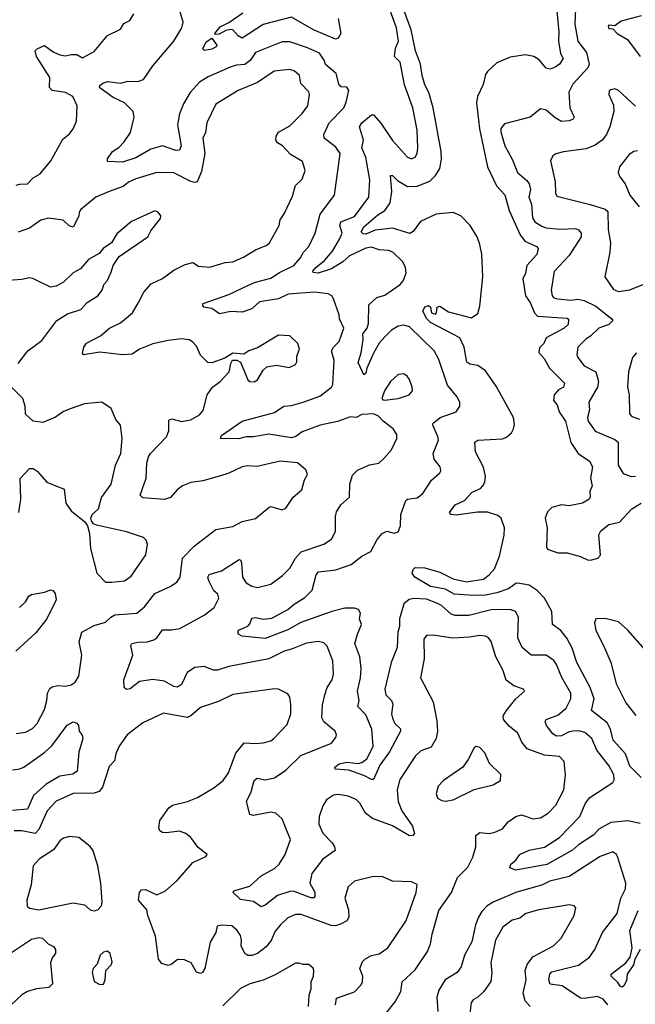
# Model space of a CAD drawing. Extents: x 1892934 to 2008621, y 567149 to 683290.
# Tile 130 of 256: x 1920764 to 1924004, y 643167 to 648348. Entities that reach past the tile are written whole.
import ezdxf

# ---------------------------------------------------------------- set-up
doc = ezdxf.new("R2010")
doc.units = 0

msp = doc.modelspace()

# ---------------------------------------------------------------- linework, layer by layer
at = {"layer": '0CON20XD'}
for points in [[(1924035, 644359.7), (1923975, 644420), (1923951.6, 644485), (1923887.2, 644557.2), (1923873.8, 644615), (1923855, 644647.5), (1923772.3, 644712.3), (1923786.7, 644775), (1923765.2, 644835), (1923696.1, 644965), (1923671.1, 645041.1), (1923643.3, 645093.3), (1923611.2, 645135), (1923567.5, 645165), (1923563.5, 645235), (1923525.3, 645305), (1923486.9, 645345), (1923445, 645373), (1923385, 645382.4), (1923375, 645381.1), (1923336.8, 645353.2), (1923275, 645332.5), (1923215, 645320.9), (1923155, 645318), (1923050, 645325), (1923005, 645351.6), (1922925, 645365.2), (1922843.8, 645415), (1922828.8, 645435), (1922834.2, 645455), (1922844.1, 645465.9), (1922895, 645463.5), (1922975, 645440.9), (1923045, 645405.2), (1923115, 645391), (1923205, 645404.4), (1923235, 645426.4), (1923262, 645458), (1923288.6, 645525), (1923313.3, 645635), (1923314.8, 645675), (1923297.5, 645725), (1923279.4, 645739.4), (1923225, 645756.6), (1923173, 645757), (1923060.9, 645740.9), (1923035, 645744.4), (1923026, 645755), (1923055.6, 645795), (1923105, 645817.8), (1923145, 645861.8), (1923188.1, 645881.9), (1923201.9, 645895), (1923211.1, 645915), (1923214.5, 645945), (1923204.2, 645994.2), (1923161.9, 646075), (1923158.9, 646125), (1923174.7, 646135.3), (1923305, 646142.5), (1923325, 646151.5), (1923351.5, 646175), (1923362.9, 646195), (1923368.5, 646218.5), (1923361.8, 646255), (1923270.8, 646420.8), (1923215, 646500), (1923175, 646528.9), (1923133.3, 646535), (1923116.1, 646546.1), (1923102.3, 646625), (1923079.4, 646675), (1922926.5, 646755), (1922906.2, 646775), (1922884.5, 646815), (1922895, 646837.1), (1922915, 646844), (1922925.7, 646835.7), (1922930.5, 646805), (1922951.2, 646798.8), (1922957.9, 646805), (1922961.4, 646835), (1922975, 646840.5), (1923020.3, 646810.3), (1923140.6, 646779.4), (1923175, 646802.5), (1923185, 646841.2), (1923201.8, 646995), (1923195.2, 647114.8), (1923185.5, 647165.5), (1923171.2, 647205), (1923134.8, 647264.8), (1923085, 647317.1), (1923045, 647333.1), (1922955, 647325.7), (1922873, 647287), (1922835, 647234.5), (1922817.4, 647222.6), (1922725, 647251), (1922635, 647241.1), (1922585, 647220.2), (1922571.8, 647221.8), (1922561.5, 647231.5), (1922575, 647258.3), (1922647.8, 647322.2), (1922685.3, 647345), (1922713.7, 647385), (1922722.7, 647445), (1922715, 647528.8), (1922725, 647529.4), (1922752.2, 647502.2), (1922805, 647471.1), (1922855, 647471.9), (1922921.9, 647498.1), (1922952.2, 647527.8), (1922974.7, 647565), (1922984.3, 647615), (1922981.3, 647655), (1922939.3, 647885), (1922917.3, 647965), (1922896.6, 648005), (1922881, 648055), (1922873.6, 648115), (1922847, 648185), (1922824.5, 648295), (1922731.9, 648545)], [(1922045.6, 645194.4), (1922091.1, 645198.9), (1922175, 645244.6), (1922207.5, 645272.5), (1922265, 645308.2), (1922303.7, 645346.3), (1922323.7, 645426.3), (1922336.7, 645443.3), (1922426.7, 645453.3), (1922508.6, 645481.4), (1922565, 645525.6), (1922610.9, 645549.1), (1922645, 645613.3), (1922672, 645645), (1922695, 645657.3), (1922735, 645646.2), (1922755.9, 645654.1), (1922767.9, 645685), (1922770, 645745), (1922795, 645818.8), (1922804.5, 645825.5), (1922855, 645833.1), (1922885, 645855.8), (1922931.4, 645925), (1922975.5, 645964.5), (1922980, 645975), (1922975.7, 645995), (1922945.5, 646035.5), (1922940, 646065), (1922966.9, 646135), (1922964.6, 646155), (1922938.5, 646215), (1922940, 646225), (1922975.8, 646254.2), (1923060, 646285), (1923079.2, 646315), (1923080.8, 646335), (1923064.4, 646365), (1923015.2, 646425.2), (1922970.4, 646560.4), (1922945.5, 646605), (1922815, 646732.7), (1922785, 646740.3), (1922755, 646735.7), (1922721.1, 646715), (1922685, 646680.3), (1922655, 646645.4), (1922626.5, 646593.5), (1922590, 646515), (1922585, 646487.5), (1922575, 646478.8), (1922544.4, 646545), (1922560.4, 646595), (1922571.5, 646665), (1922569.8, 646695), (1922591.8, 646725), (1922599.8, 646750.2), (1922601.3, 646848.7), (1922643.9, 646886.1), (1922685, 646899.2), (1922765.6, 646955), (1922781.8, 646975), (1922797.3, 647015), (1922794.5, 647045), (1922780, 647075), (1922726.9, 647125), (1922705, 647133.3), (1922655, 647137.9), (1922615, 647152), (1922585, 647145.9), (1922500, 647105), (1922465, 647074.7), (1922405, 647037.3), (1922334.6, 647014.6), (1922307.5, 647017.5), (1922306.9, 647025), (1922321.8, 647045), (1922368.5, 647081.5), (1922409.3, 647130.7), (1922446.8, 647193.2), (1922460, 647225), (1922447.9, 647265), (1922454.4, 647285), (1922525, 647312.7), (1922601.1, 647415), (1922606.8, 647505), (1922585.9, 647625), (1922564.5, 647675), (1922572.7, 647715), (1922551.8, 647785), (1922563.6, 647805), (1922615, 647847.8), (1922625, 647848.1), (1922664.7, 647804.7), (1922725, 647712.5), (1922805, 647624.4), (1922825, 647615.7), (1922845, 647624.2), (1922855.4, 647644.6), (1922859.5, 647675), (1922855, 647767.5), (1922832.8, 647885), (1922788.2, 648005), (1922766.6, 648125), (1922736.7, 648155), (1922741, 648199), (1922758, 648235), (1922747, 648305), (1922688.6, 648465)], [(1920745, 647476.9), (1920765, 647483.8), (1920805.4, 647484.6), (1920835, 647517.1), (1920871.9, 647538.1), (1920928.1, 647605), (1920990, 647720), (1921025, 647747.1), (1921045.8, 647775), (1921062.5, 647815), (1921066.4, 647895), (1921043.1, 647945), (1921005, 647966.1), (1920935, 647976.4), (1920920.9, 647990.9), (1920921.8, 648045), (1920852.2, 648155), (1920845.6, 648185), (1920855.6, 648195), (1920895, 648213.2), (1920939.4, 648179.4), (1920975, 648163.1), (1921005, 648157.9), (1921035, 648165.5), (1921064.6, 648164.6), (1921095, 648148.1), (1921155, 648180.6), (1921225, 648265.6), (1921295, 648299.4), (1921312.2, 648327.8), (1921343.3, 648345), (1921365, 648380)], [(1922255, 646335.4), (1922343.2, 646366.8), (1922404.3, 646415), (1922411.7, 646428.3), (1922419, 646555), (1922404.8, 646605.2), (1922415, 646624.5), (1922445.4, 646655), (1922468.8, 646725), (1922446.2, 646775), (1922445.4, 646795.4), (1922415, 646880), (1922406, 646895), (1922386.7, 646905), (1922315, 646914.7), (1922176.2, 646903.8), (1922125, 646879.3), (1922025, 646863.5), (1921985, 646827.7), (1921935, 646809.6), (1921875, 646813.6), (1921815, 646801.4), (1921775, 646828.6), (1921733.3, 646835), (1921726.7, 646845), (1921730, 646855), (1921865, 646902.1), (1921968.5, 646951.5), (1922005, 646967.6), (1922085, 646987.4), (1922131.8, 647018.2), (1922205.8, 647055), (1922242, 647095), (1922256.8, 647125), (1922286, 647155), (1922318.2, 647225), (1922345, 647325.8), (1922420, 647425), (1922449.6, 647645), (1922427, 647677), (1922365.6, 647725), (1922363.6, 647745), (1922393.1, 647805), (1922468.9, 647885), (1922482.7, 647915), (1922495.7, 647975), (1922485, 647993.8), (1922455, 647994.4), (1922445, 648003.8), (1922428.5, 648065), (1922373.2, 648113.2), (1922366.5, 648135), (1922342, 648172), (1922278.8, 648201.2), (1922185, 648232.8), (1922145, 648232.2), (1922005, 648175.4), (1921975.8, 648134.2), (1921948.1, 648111.9), (1921905, 648109), (1921870.9, 648099.1), (1921755, 648048.5), (1921709.5, 648020.5), (1921660.9, 647965), (1921625.9, 647905), (1921605, 647853.3), (1921593.6, 647795), (1921613.3, 647685), (1921605, 647661.4), (1921585, 647660.4), (1921515, 647684.1), (1921453.7, 647666.3), (1921375, 647622.3), (1921305, 647598.2), (1921225, 647602.5), (1921225, 647616.7), (1921252.9, 647655), (1921285, 647675.5), (1921313.6, 647705), (1921347.5, 647755), (1921365.5, 647835), (1921360, 647865), (1921315, 647910.6), (1921255, 647939.6), (1921191.9, 647985), (1921183.3, 647995), (1921185, 648002.5), (1921200.8, 648015), (1921225, 648022.5), (1921294.7, 648015.3), (1921334.7, 648025.3), (1921385, 648022.6), (1921415, 648033.8), (1921463.9, 648106.1), (1921575, 648235.7), (1921616.4, 648305), (1921623.3, 648335), (1921607.3, 648395)], [(1922440.3, 648355), (1922453.5, 648275), (1922438.9, 648251.1), (1922425, 648245.7), (1922310, 648295), (1922195, 648360.9), (1922045, 648322.6), (1921935, 648250.8), (1921912.9, 648262.9), (1921885, 648294.7), (1921875, 648296.9), (1921848, 648292), (1921812.7, 648272.7), (1921795, 648270), (1921790, 648275), (1921819.4, 648310.6), (1921865, 648333.8), (1921937.8, 648385)], [(1923591.3, 648395), (1923600.8, 648285), (1923598.5, 648235), (1923610.1, 648170.1), (1923623.3, 648145), (1923604.5, 648115), (1923582, 648098), (1923555, 648087.9), (1923535, 648093.8), (1923496.7, 648136.7), (1923470, 648155), (1923425, 648164), (1923345, 648150.9), (1923275, 648122), (1923225, 648076.2), (1923215, 648060), (1923202.2, 648007.8), (1923173.8, 647945), (1923168.3, 647911.7), (1923183.7, 647775), (1923225.5, 647574.5), (1923273.8, 647475), (1923316.8, 647426.8), (1923340, 647345), (1923397.1, 647217.1), (1923422.6, 647182.6), (1923482.9, 647155), (1923491.8, 647145), (1923485, 647113.5), (1923432.5, 647055), (1923424.8, 647015), (1923411.5, 646985), (1923425.3, 646895.3), (1923449.6, 646859.6), (1923473.1, 646805), (1923488.4, 646788.4), (1923645, 646778.5), (1923652.7, 646772.7), (1923649.5, 646745), (1923628.8, 646725), (1923533.6, 646675), (1923521.9, 646645), (1923498.7, 646621.3), (1923495, 646597.5), (1923523.3, 646565), (1923552.1, 646515), (1923630.4, 646435), (1923626.2, 646415), (1923599, 646401), (1923576.2, 646375), (1923572.6, 646345), (1923592.5, 646322.5), (1923603.1, 646285), (1923636.2, 646235), (1923664, 646124), (1923702.9, 646065), (1923763.3, 646025), (1923778.7, 645995), (1923768.2, 645935), (1923776.6, 645895), (1923764.6, 645865), (1923765.6, 645835), (1923760, 645825), (1923725.4, 645804.6), (1923655, 645790.8), (1923615, 645794.6), (1923565, 645780.9), (1923541.4, 645758.6), (1923528.9, 645725), (1923538.9, 645675), (1923536.7, 645575), (1923542.3, 645562.3), (1923595, 645543.4), (1923645, 645543.5), (1923715, 645523.6), (1923755, 645504.6), (1923774.5, 645505.5), (1923805.7, 645514.3), (1923820, 645530), (1923812.2, 645637.8), (1923821.8, 645658.2), (1923865, 645691.1), (1923920.6, 645705), (1923985.3, 645774.7), (1924035, 645803.6)], [(1923689.1, 648405), (1923685.4, 648325), (1923701.2, 648235), (1923747.5, 648175), (1923760, 648115), (1923753.1, 648095), (1923675, 648009.2), (1923653, 647967), (1923658.9, 647885), (1923682.5, 647835), (1923676.2, 647825), (1923655, 647816.9), (1923615, 647812.2), (1923581.4, 647831.4), (1923535, 647872.2), (1923505, 647879.2), (1923450, 647835), (1923315, 647800), (1923295, 647776.7), (1923295, 647757.5), (1923317.5, 647685), (1923355.3, 647615.3), (1923384.1, 647544.1), (1923433.1, 647503.1), (1923444.6, 647485), (1923451.8, 647455), (1923442.4, 647415), (1923458, 647378), (1923462.6, 647305), (1923474.6, 647285), (1923511.1, 647261.1), (1923535, 647253.8), (1923606.1, 647246.1), (1923689.6, 647249.6), (1923705, 647242.9), (1923718.1, 647225), (1923718.6, 647205), (1923655, 647107.8), (1923576.9, 647023.1), (1923561.3, 646925), (1923566.4, 646895), (1923575, 646884.6), (1923595, 646879.3), (1923665, 646873.3), (1923701.6, 646878.4), (1923735, 646871.4), (1923795, 646841.7), (1923880.8, 646775), (1923885.5, 646765.5), (1923864.2, 646745), (1923811.5, 646725), (1923767.8, 646682.2), (1923745, 646669.6), (1923701.4, 646625), (1923695.5, 646585.5), (1923700.5, 646570.5), (1923735, 646527.8), (1923795, 646495.7), (1923810, 646445), (1923804.5, 646415.5), (1923759.4, 646335), (1923762.1, 646295), (1923752.1, 646255), (1923755.9, 646235), (1923792.3, 646182.3), (1923895, 646139.7), (1923912.9, 646125), (1923914.1, 646004.1), (1923940, 645960), (1923982.5, 645945), (1924005, 645947.1)], [(1924035, 648368.1), (1923929.1, 648340.9), (1923895, 648316.7), (1923865, 648320), (1923860, 648315), (1923865, 648302.5), (1923885, 648300), (1923907.5, 648275), (1923962.5, 648245), (1924030, 648155)], [(1921736.2, 648186.2), (1921726.7, 648195), (1921745, 648232.5), (1921775, 648251.2), (1921802, 648215), (1921798, 648205), (1921775, 648193.3), (1921736.2, 648186.2)], [(1920745, 644592.7), (1920795, 644598.6), (1920831.2, 644618.8), (1920855.6, 644645), (1920895, 644718), (1920907.3, 644765), (1920910, 644805), (1920921.9, 644828.1), (1920935, 644837.9), (1920965, 644844.6), (1921005, 644841.8), (1921035, 644848.1), (1921055, 644862.5), (1921075.4, 644894.6), (1921090.8, 645005), (1921077.1, 645075), (1921091.2, 645125), (1921155, 645160.4), (1921215, 645178.2), (1921242.5, 645205), (1921265, 645217.1), (1921380, 645225), (1921421.2, 645258.8), (1921475, 645328.8), (1921555, 645365.7), (1921590.7, 645389.3), (1921607.8, 645415), (1921621.2, 645515), (1921682.6, 645577.4), (1921796.2, 645665), (1921885, 645681.5), (1921935, 645707.8), (1922005, 645724.4), (1922075, 645782), (1922085.9, 645785.9), (1922145, 645770), (1922165, 645777.5), (1922203.3, 645835), (1922249.2, 645875), (1922262.4, 645927.6), (1922278, 645955), (1922269.5, 645979.5), (1922225, 646017.1), (1922135, 646025.6), (1922013.4, 645996.6), (1921965, 646000), (1921935, 645995.5), (1921865, 645961.9), (1921815, 645945.6), (1921727.4, 645922.6), (1921665, 645913.6), (1921620, 645895), (1921593.1, 645875), (1921556.6, 645833.4), (1921525.9, 645824.1), (1921412.4, 645832.4), (1921397.1, 645847.1), (1921428.8, 645935), (1921433.3, 646015), (1921442.3, 646047.7), (1921452.3, 646065), (1921536.6, 646153.4), (1921548.5, 646185), (1921548.2, 646241.8), (1921565, 646247.9), (1921615, 646233.2), (1921665, 646242.7), (1921710.4, 646269.6), (1921728.8, 646291.2), (1921750.4, 646375), (1921777.5, 646415), (1921818.6, 646445), (1921866, 646495), (1921875, 646540), (1921883.9, 646556.1), (1921906.4, 646556.4), (1921926.4, 646546.4), (1921965, 646452.5), (1921975, 646444), (1921997, 646443), (1922015, 646453.8), (1922045.7, 646504.3), (1922065, 646520.8), (1922115, 646530), (1922182.3, 646517.7), (1922215, 646533.8), (1922222.5, 646547.5), (1922221.8, 646578.2), (1922236.9, 646615), (1922228, 646645), (1922185, 646684.2), (1922125, 646687.5), (1922015, 646621.2), (1921970, 646605), (1921942.5, 646587.5), (1921885, 646594), (1921843.1, 646566.9), (1921775, 646542.1), (1921754.2, 646544.2), (1921715, 646582.3), (1921695, 646630.6), (1921672.9, 646652.9), (1921655, 646662.9), (1921615, 646669.1), (1921545, 646661.1), (1921465, 646642.7), (1921394, 646615), (1921355, 646588.5), (1921305, 646584.6), (1921185, 646598.2), (1921100, 646585), (1921094.2, 646594.2), (1921101.5, 646625), (1921115, 646645.5), (1921188.9, 646685), (1921237.1, 646725), (1921295, 646752.4), (1921357.1, 646805), (1921389.4, 646860.6), (1921416.7, 646915), (1921455, 646958.6), (1921515, 646986.7), (1921575, 647031.1), (1921635, 647060.5), (1921675, 647070), (1921705, 647051.5), (1921765, 647045.6), (1921845, 647071.1), (1921885, 647074), (1921941.5, 647098.5), (1922005, 647138.1), (1922065, 647161.9), (1922078.6, 647175), (1922130, 647265), (1922134.6, 647295.4), (1922155, 647326), (1922199.4, 647420.6), (1922215, 647476.2), (1922250.7, 647509.3), (1922265.5, 647554.5), (1922252.8, 647602.8), (1922189.2, 647639.2), (1922146.5, 647685), (1922120.7, 647700.7), (1922112, 647715), (1922113.8, 647735), (1922125, 647756.5), (1922185, 647790), (1922249.5, 647855), (1922280, 647895), (1922289.5, 647955), (1922285, 647968.6), (1922243.1, 648013.1), (1922236.7, 648055), (1922208.5, 648078.5), (1922185, 648086.7), (1922103.1, 648076.9), (1922015, 648017.1), (1921913.4, 647976.6), (1921796, 647904), (1921748.2, 647805), (1921741.8, 647755), (1921727.5, 647725), (1921738.8, 647645), (1921720.5, 647549.5), (1921698.1, 647495), (1921685, 647491.6), (1921665, 647497.7), (1921575, 647542.4), (1921485, 647543.6), (1921375, 647511.8), (1921336.8, 647493.2), (1921309, 647471), (1921235, 647443.5), (1921165, 647413.8), (1921085, 647350), (1921076.5, 647335), (1921075.6, 647315), (1921045, 647256), (1921023.5, 647263.5), (1920992.8, 647292.8), (1920915, 647303.8), (1920875, 647292.9), (1920815, 647251.1), (1920755, 647230)], [(1924005, 647894.2), (1923915, 647976.2), (1923895, 647983.8), (1923875, 647980), (1923866.4, 647973.6), (1923864, 647955), (1923888.3, 647898.3), (1923890.6, 647865), (1923868.8, 647785), (1923851.8, 647745), (1923830, 647715), (1923791.6, 647688.4), (1923745, 647669.6), (1923625, 647653.8), (1923585, 647642.5), (1923568.8, 647631.2), (1923556.7, 647605), (1923582, 647495), (1923583.2, 647435), (1923590.6, 647420.6), (1923766.7, 647376.7), (1923845, 647352), (1923858.8, 647338.8), (1923860.4, 647245), (1923872.7, 647175), (1923870, 647125), (1923843.1, 646995), (1923888, 646928), (1923915, 646917.5), (1923975, 646927.5), (1924075, 646967.9)], [(1924015, 647658.5), (1923995, 647654.5), (1923970.5, 647639.5), (1923920.8, 647575), (1923914, 647545), (1923921.7, 647521.7), (1923949.4, 647485), (1923975, 647424.2), (1924023.5, 647363.5)], [(1920755, 646540), (1920805.6, 646605), (1920879.3, 646660.7), (1920958.8, 646765), (1921015, 646800), (1921085, 646823.6), (1921119.1, 646860.9), (1921174.4, 646895), (1921197.3, 646925), (1921205.7, 646954.3), (1921224, 646975), (1921245, 647020), (1921255.8, 647055), (1921287.7, 647102.3), (1921437.5, 647205), (1921453.3, 647236.7), (1921505, 647302.5), (1921506.2, 647316.2), (1921492.5, 647335), (1921475, 647343.3), (1921352.8, 647287.2), (1921275, 647222), (1921246.2, 647175), (1921202.9, 647145), (1921181.9, 647118.1), (1921125, 647085.7), (1921083.4, 647036.6), (1921045, 647015.7), (1920995, 646967.5), (1920955, 646945.8), (1920925, 646940.8), (1920835.6, 646985.6), (1920815, 646989.2), (1920775, 646980.5), (1920705, 646976.5)], [(1924009.2, 646595), (1923989.1, 646570.9), (1923967.7, 646495), (1923962.4, 646415), (1923970.9, 646375), (1923972.5, 646275), (1923985, 646260.8), (1924025, 646247.1)], [(1920759.6, 645755), (1920768.9, 645825), (1920766.2, 645933.8), (1920815, 645987.5), (1920835, 645986.7), (1920855, 645973.3), (1920906.7, 645915), (1920997.3, 645877.3), (1921005.8, 645805), (1921035, 645764), (1921105.9, 645705.9), (1921120, 645685), (1921131.2, 645645), (1921135.6, 645565.6), (1921170, 645435), (1921215, 645389.2), (1921248.3, 645388.3), (1921315, 645395.8), (1921349.8, 645420.2), (1921428, 645532), (1921437, 645587), (1921429.7, 645609.7), (1921415, 645624), (1921326.1, 645653.9), (1921167.7, 645687.7), (1921152.5, 645695), (1921141.7, 645711.7), (1921138.8, 645725), (1921145.8, 645744.2), (1921178, 645775), (1921195, 645833.8), (1921245.8, 645904.2), (1921268.2, 646005), (1921296.4, 646065), (1921302.5, 646145), (1921294.2, 646215), (1921270, 646245), (1921245, 646302.5), (1921196.4, 646336.4), (1921105, 646326.2), (1921035, 646302.9), (1920995, 646285.8), (1920952.4, 646257.6), (1920885, 646229.2), (1920835, 646236.2), (1920795, 646272.5), (1920792.5, 646315), (1920780, 646355), (1920668.8, 646465)], [(1922685, 646346.7), (1922755, 646354.4), (1922813.3, 646375), (1922831.2, 646395), (1922830, 646415), (1922814.3, 646455), (1922803.2, 646473.2), (1922785.5, 646485.5), (1922755, 646480.8), (1922715.5, 646444.5), (1922684.3, 646395), (1922670, 646355), (1922675, 646347.5), (1922685, 646346.7)], [(1922677.8, 643102.2), (1922739.8, 643180.2), (1922768.9, 643235), (1922776.7, 643285), (1922845, 643349.1), (1922910, 643445), (1922925.5, 643485), (1922933.9, 643536.1), (1922970.1, 643659.9), (1923035.9, 643755), (1923067.1, 643835), (1923121.5, 643888.5), (1923148.5, 643941.5), (1923163.6, 643995), (1923165, 644056), (1923185, 644071.9), (1923235, 644065.5), (1923265, 644073.6), (1923305, 644090), (1923335, 644126.4), (1923375, 644155.5), (1923405, 644164.4), (1923425, 644156.9), (1923465, 644142.5), (1923505, 644147.8), (1923545, 644173.6), (1923584.5, 644215), (1923628.2, 644295), (1923636.5, 644375), (1923630, 644445), (1923605, 644470.5), (1923525, 644478.2), (1923435, 644511.9), (1923406, 644546), (1923385, 644593.5), (1923339.9, 644629.9), (1923309.6, 644665), (1923308.2, 644685), (1923326.5, 644713.5), (1923375, 644774.2), (1923421.2, 644815), (1923415, 644826), (1923365, 644842.9), (1923323.3, 644873.3), (1923306.4, 644926.4), (1923269.2, 644995), (1923245, 645076.2), (1923230.8, 645095), (1923214.5, 645104.5), (1923185, 645107.9), (1923131.7, 645098.3), (1923043.3, 645093.3), (1922940, 645110), (1922905, 645107.1), (1922891.4, 645088.6), (1922892.2, 644985), (1922873.1, 644885), (1922939.4, 644759.4), (1922959.2, 644659.2), (1922962.1, 644605), (1922956.2, 644565), (1922929.2, 644520.8), (1922875, 644500.6), (1922846.7, 644475), (1922765, 644349.2), (1922750, 644295), (1922755.4, 644235), (1922775.5, 644185), (1922830.9, 644105), (1922842, 644065), (1922832.5, 644055), (1922815, 644054.4), (1922725, 644106.5), (1922620, 644145), (1922583.2, 644173.2), (1922554.5, 644225), (1922535, 644245.4), (1922492.8, 644262.8), (1922439.6, 644270.4), (1922415, 644267.3), (1922377.6, 644242.4), (1922358.3, 644211.7), (1922339.3, 644155), (1922338.8, 644115), (1922358.4, 644068.4), (1922407.4, 644017.4), (1922421.2, 643995), (1922424.4, 643975.6), (1922359.4, 643930.6), (1922301.2, 643855), (1922290, 643805), (1922317.1, 643757.1), (1922317.6, 643735), (1922312.2, 643727.8), (1922295, 643726.8), (1922205, 643761.6), (1922185, 643760.8), (1922120.7, 643739.3), (1922055, 643688.1), (1922035, 643680.8), (1921995, 643708.5), (1921925, 643719.2), (1921887.5, 643755), (1921890, 643765), (1921975, 643788.5), (1922035, 643843.8), (1922105, 643880.9), (1922129.1, 643905), (1922161.3, 643955), (1922188.8, 644035), (1922164.5, 644094.5), (1922145, 644143.8), (1922112.1, 644172.1), (1922085, 644178.4), (1921995, 644160.8), (1921975, 644165.8), (1921958, 644235), (1921981.5, 644285), (1921997.3, 644345), (1922012.7, 644357.3), (1922055, 644348.8), (1922105, 644358.2), (1922165, 644398.5), (1922244, 644476), (1922405, 644541.1), (1922428.3, 644571.7), (1922430.8, 644585), (1922424.2, 644605), (1922364.3, 644654.3), (1922354, 644675), (1922357.8, 644742.2), (1922370, 644795), (1922381.9, 644835), (1922408.1, 644875), (1922414.4, 644905), (1922412.1, 644975), (1922382.1, 645052.1), (1922365, 645070), (1922335, 645076.7), (1922272.9, 645067.1), (1922195, 645036.7), (1922155, 645026), (1922074.2, 644985.8), (1921865, 644945.4), (1921805, 644924.6), (1921783.8, 644925), (1921735, 644944.6), (1921685, 644939.6), (1921645, 644913.1), (1921615, 644850), (1921595, 644835.7), (1921575, 644840), (1921525, 644867.3), (1921464.5, 644875.5), (1921395, 644865.6), (1921345, 644827.5), (1921325, 644823.8), (1921314.3, 644834.3), (1921311.5, 644875), (1921359.5, 645005), (1921348.6, 645055), (1921353.8, 645066.2), (1921385, 645073.6), (1921435, 645073.8), (1921470, 645085), (1921485, 645096), (1921515, 645136.9), (1921565, 645136.9), (1921606.7, 645145), (1921735, 645214.5), (1921786.7, 645255), (1921811.9, 645305), (1921805.6, 645325), (1921785, 645343.6), (1921758.4, 645395), (1921753.9, 645415), (1921760.5, 645429.5), (1921825, 645448), (1921918.1, 645508.1), (1921925, 645506), (1921930.2, 645490.2), (1921937.1, 645415), (1921955.7, 645385), (1921985, 645367.5), (1922015, 645360.5), (1922085, 645377.8), (1922146.5, 645423.5), (1922185, 645461.9), (1922214.5, 645515), (1922245, 645548.5), (1922365, 645587.9), (1922404.7, 645615.3), (1922426.5, 645655), (1922425.5, 645734.5), (1922431.1, 645758.9), (1922454, 645796), (1922499.2, 645835), (1922500.5, 645905), (1922515, 645950.8), (1922541.7, 645978.3), (1922605, 646006.2), (1922654.6, 646015.4), (1922680.5, 646039.5), (1922720.5, 646085), (1922748.1, 646145), (1922748.6, 646165), (1922730, 646195), (1922675.7, 646235), (1922651.2, 646261.2), (1922625, 646274.4), (1922565, 646271.5), (1922535, 646255.6), (1922505, 646257.7), (1922436.3, 646233.7), (1922345, 646214.1), (1922251, 646179), (1922216.7, 646155), (1922195, 646147.8), (1922075, 646167.2), (1921995, 646153.4), (1921955, 646153.2), (1921915, 646142), (1921820, 646145), (1921825, 646160), (1921934.6, 646235.4), (1922105, 646282), (1922154.6, 646315.4), (1922195, 646318.9), (1922255, 646335.4)], [(1920762.9, 645255), (1920794.2, 645285), (1920812, 645315), (1920825, 645323.1), (1920894.6, 645335.4), (1920925, 645348.8), (1920937.5, 645345), (1920949.7, 645329.7), (1920955.8, 645295), (1920906.9, 645195), (1920848.3, 645121.7), (1920742.5, 645025)], [(1924028.9, 644118.9), (1923965, 644131.9), (1923875, 644123.3), (1923811.6, 644088.4), (1923785, 644058.9), (1923704.4, 644005.6), (1923672.7, 643977.3), (1923537.9, 643902.1), (1923375, 643873.1), (1923344, 643885), (1923348.6, 643905), (1923374.2, 643925.8), (1923395, 643955.3), (1923445, 643978.9), (1923525, 643993.1), (1923605.3, 644045), (1923711.5, 644155), (1923742.1, 644225), (1923764.4, 644255.6), (1923885.4, 644334.6), (1923892.5, 644347.5), (1923891.2, 644375), (1923865, 644424.4), (1923837.8, 644457.8), (1923801.2, 644505), (1923774.6, 644565), (1923737.7, 644597.7), (1923706.8, 644606.8), (1923674.2, 644604.2), (1923655, 644601), (1923615, 644580), (1923588.3, 644578.3), (1923570.2, 644590.2), (1923535.5, 644635), (1923530, 644655), (1923534.3, 644665), (1923595, 644687.8), (1923640.3, 644725), (1923663.8, 644775), (1923664.5, 644805), (1923616.3, 644886.3), (1923589.6, 644955), (1923575, 644976.9), (1923535, 645003.5), (1923455, 645004.5), (1923407.8, 645045), (1923384.6, 645095), (1923388.6, 645205), (1923373.6, 645233.6), (1923345, 645245.5), (1923245, 645242.1), (1923127.6, 645212.4), (1923055, 645213.6), (1923035, 645220.4), (1922983.9, 645265), (1922958.8, 645278.8), (1922905, 645298.2), (1922837.2, 645302.8), (1922812.6, 645297.4), (1922784.7, 645275.3), (1922761.8, 645195), (1922763.3, 645155), (1922753.6, 645125), (1922751.1, 645045), (1922719.3, 644965), (1922685.4, 644825), (1922691.1, 644795), (1922720.6, 644765), (1922726.8, 644746.8), (1922720.5, 644695), (1922725, 644672.5), (1922738.8, 644645), (1922767.4, 644617.4), (1922767.9, 644605), (1922709.7, 644495), (1922659.2, 644425), (1922625, 644350.8), (1922615, 644349.4), (1922575, 644370.5), (1922495, 644398.6), (1922424.2, 644404.2), (1922422, 644415), (1922445, 644432.9), (1922485, 644441.5), (1922545, 644433.8), (1922565, 644439.6), (1922590.4, 644459.6), (1922610.4, 644495), (1922624.7, 644525), (1922616.1, 644615), (1922585, 644690.9), (1922543.6, 644735), (1922549.4, 644765), (1922542.1, 644815), (1922557.7, 644885), (1922560.5, 644935), (1922554.1, 644995), (1922528.2, 645065), (1922540.7, 645115), (1922562.5, 645165), (1922552.5, 645195), (1922557.1, 645225), (1922546.7, 645245), (1922525, 645252.1), (1922475, 645251.6), (1922405.6, 645234.4), (1922243.5, 645176.5), (1922175, 645137), (1922055, 645091.2), (1921935, 645103.8), (1921916, 645115), (1921911.2, 645125), (1921915, 645136), (1921963.5, 645156.5), (1921975, 645170), (1921985, 645198.8), (1922005, 645203.1), (1922045.6, 645194.4)], [(1924052.9, 645035), (1923965, 645135.4), (1923915, 645180.2), (1923845, 645196.7), (1923795, 645195.5), (1923788.7, 645175), (1923795.3, 645135), (1923837.5, 645052.5), (1923875.2, 644965.2), (1923903.3, 644855), (1923953.4, 644753.4), (1924006.9, 644686.9)], [(1922425.2, 643165), (1922431.3, 643198.7), (1922525, 643232.7), (1922561.1, 643268.9), (1922568.6, 643285), (1922569.6, 643315), (1922553.5, 643355), (1922568.1, 643391.9), (1922585, 643408.8), (1922615, 643423.5), (1922655, 643432.2), (1922701.4, 643465), (1922795.5, 643605), (1922809.1, 643640.9), (1922850, 643755), (1922855, 643797.5), (1922825, 643812), (1922725, 643814.4), (1922675, 643838.2), (1922625, 643840), (1922525, 643814.2), (1922492.5, 643785), (1922474.4, 643725), (1922494.3, 643665), (1922495.6, 643625), (1922484.5, 643605.5), (1922452, 643588), (1922425, 643580.5), (1922402.1, 643582.1), (1922245, 643639.2), (1922215, 643639.6), (1922175, 643621.9), (1922135.5, 643585), (1922108.1, 643551.9), (1922087.6, 643502.4), (1922060.6, 643469.4), (1922015, 643434.6), (1921985, 643423.4), (1921965, 643423.5), (1921947.7, 643435), (1921928.9, 643475), (1921930.9, 643505), (1921925, 643528.8), (1921908.6, 643555), (1921879.5, 643579.5), (1921825, 643584.3), (1921802.1, 643577.9), (1921795.7, 643545), (1921766, 643494), (1921738.1, 643355), (1921726.2, 643335), (1921715, 643328.8), (1921695, 643336.2), (1921665.5, 643385.5), (1921631.2, 643401.2), (1921595, 643402), (1921565, 643378), (1921545, 643371.4), (1921512.2, 643382.2), (1921494.6, 643404.6), (1921478.2, 643525), (1921437.5, 643635), (1921432.9, 643665), (1921388.9, 643715), (1921394.4, 643755.6), (1921405, 643770), (1921425, 643772), (1921485, 643743.8), (1921531.4, 643765), (1921592.2, 643817.8), (1921675, 643912.5), (1921742.5, 643945), (1921750, 643955), (1921702.4, 643992.4), (1921664.7, 644044.7), (1921638, 644065), (1921605, 644077.5), (1921535, 644070), (1921515, 644071.8), (1921500.7, 644080.7), (1921495.4, 644095.4), (1921502, 644135), (1921548.7, 644201.3), (1921567.5, 644215), (1921646.2, 644233.8), (1921699.2, 644255), (1921785, 644305.5), (1921834.6, 644345.4), (1921863.3, 644385), (1921902, 644488), (1921945, 644543.3), (1922005, 644538.8), (1922045, 644542.5), (1922085, 644553.3), (1922102, 644565), (1922171.2, 644638.8), (1922190.9, 644695), (1922190.5, 644745), (1922185, 644782.5), (1922175, 644801.2), (1922125.5, 644825.5), (1922105, 644827.3), (1921885, 644797.5), (1921809.5, 644760.5), (1921715, 644728.1), (1921664.7, 644685.3), (1921645, 644676.1), (1921520.9, 644699.1), (1921412.4, 644647.6), (1921328.8, 644585), (1921286.5, 644525), (1921269.6, 644485), (1921262.2, 644447.8), (1921235, 644418), (1921200, 644310), (1921182.6, 644287.4), (1921155, 644277.3), (1921044.3, 644275.7), (1920955, 644235.3), (1920908.2, 644185), (1920863.9, 644086.1), (1920845, 644065.4), (1920775, 644080.3), (1920735, 644080.7)], [(1920725, 644400.4), (1920765, 644405.4), (1920785, 644414.6), (1920896.8, 644493.2), (1920932.8, 644527.2), (1921013.7, 644636.3), (1921045, 644653.8), (1921065, 644646), (1921073.8, 644635), (1921077.5, 644605), (1921093, 644583), (1921096.4, 644566.4), (1921074.6, 644494.6), (1921066.6, 644393.4), (1921042.7, 644377.3), (1920975, 644367.7), (1920903.6, 644325), (1920836.5, 644265), (1920805, 644194.6), (1920725, 644187.6)], [(1923005, 644235.6), (1923045, 644243.3), (1923155, 644296.9), (1923255, 644322), (1923293.3, 644345), (1923295, 644376.7), (1923235.8, 644435), (1923211.2, 644491.2), (1923185, 644518.8), (1923165, 644523.3), (1923155, 644516.7), (1923124.2, 644455), (1923095, 644414.2), (1922994.3, 644345), (1922965.6, 644315), (1922955.7, 644275), (1922962.4, 644252.4), (1922985, 644239.2), (1923005, 644235.6)], [(1921155, 643658.8), (1921175, 643663.3), (1921194.2, 643685), (1921196.9, 643705), (1921190.4, 643805), (1921175.3, 643895.3), (1921150, 643975), (1921135, 643996.9), (1921075, 644044.2), (1921025, 644049.2), (1920995, 644041.1), (1920975, 644027.1), (1920940.9, 643979.1), (1920867.7, 643932.3), (1920835, 643895.8), (1920824.5, 643795.5), (1920801.9, 643715), (1920802.9, 643682.9), (1920815, 643672.5), (1920865, 643663.8), (1921045, 643700.6), (1921105, 643690), (1921135, 643663.8), (1921155, 643658.8)], [(1923858.7, 643165), (1923835, 643194.6), (1923805, 643208.5), (1923735, 643196.9), (1923715, 643198.9), (1923618.1, 643265), (1923555, 643272.5), (1923549, 643295), (1923554.2, 643325), (1923565, 643337.2), (1923705, 643373.4), (1923763.3, 643415), (1923790.6, 643455), (1923831.2, 643545), (1923908.2, 643645), (1923928.2, 643725), (1923951.8, 643775), (1923954.5, 643805), (1923910, 643945), (1923905, 643956.2), (1923885, 643970), (1923819.2, 643945), (1923655, 643839.5), (1923554, 643815), (1923515, 643795.4), (1923375, 643755.3), (1923254.8, 643705.2), (1923223.9, 643685), (1923195, 643656.1), (1923178.2, 643625), (1923162.9, 643585), (1923142.7, 643495), (1923104.7, 643425), (1923086.2, 643363.8), (1923065.9, 643334.1), (1923002.9, 643295), (1922969.2, 643240.8), (1922959.1, 643205), (1922965, 643130)], [(1923450, 643155), (1923423.8, 643185), (1923413.9, 643225), (1923430, 643295), (1923424.5, 643345), (1923433.6, 643376.4), (1923465, 643416.1), (1923573.5, 643475), (1923613.5, 643515), (1923682, 643635), (1923690, 643675), (1923682.5, 643685), (1923655, 643690), (1923495, 643664.7), (1923428.1, 643645), (1923395, 643620.9), (1923355, 643609.5), (1923306.4, 643573.6), (1923268.4, 643505), (1923242.9, 643385), (1923247.8, 643335), (1923242.4, 643287.6), (1923205.5, 643235), (1923175, 643204.5), (1923149.8, 643190.2), (1923140, 643175), (1923130.4, 643105)], [(1924029.3, 643455), (1924001.2, 643405), (1923994.3, 643375), (1923960, 643325), (1923956.9, 643293.1), (1923945, 643266.7), (1923935, 643256.7), (1923925, 643260), (1923911.8, 643281.8), (1923876.2, 643315), (1923876.7, 643325), (1923953.3, 643385), (1923976.2, 643415), (1923986.9, 643465), (1923974.7, 643555), (1924019.2, 643660.8)], [(1920715, 643436.2), (1920825, 643510), (1920865, 643518.8), (1920883.8, 643515), (1920914, 643485), (1920941.2, 643471.2), (1920952, 643455), (1920952.5, 643435), (1920935, 643412), (1920926.2, 643385), (1920935.6, 643275), (1920917.5, 643255), (1920852.1, 643247.9), (1920805, 643233.8), (1920775, 643216.1), (1920718.5, 643165)], [(1921185, 643271.2), (1921205, 643273.3), (1921213.6, 643296.4), (1921216.2, 643345), (1921245.6, 643374.4), (1921249.5, 643390.5), (1921240, 643435), (1921225, 643446.7), (1921205, 643442), (1921187.5, 643425), (1921171.2, 643378.8), (1921150.8, 643355), (1921144.2, 643335), (1921155, 643287.5), (1921185, 643271.2)], [(1922283.1, 643155), (1922287.9, 643215), (1922298, 643248), (1922297.5, 643285), (1922310.6, 643315), (1922312.5, 643345), (1922307.9, 643357.9), (1922285, 643376), (1922255, 643375.8), (1922233, 643383), (1922215, 643384.2), (1922107.6, 643322.4), (1922045, 643293.6), (1921975, 643274.4), (1921925, 643249.5), (1921831.9, 643158.1)]]:
    msp.add_lwpolyline(points, dxfattribs=at)

doc.saveas('drawing.dxf')
